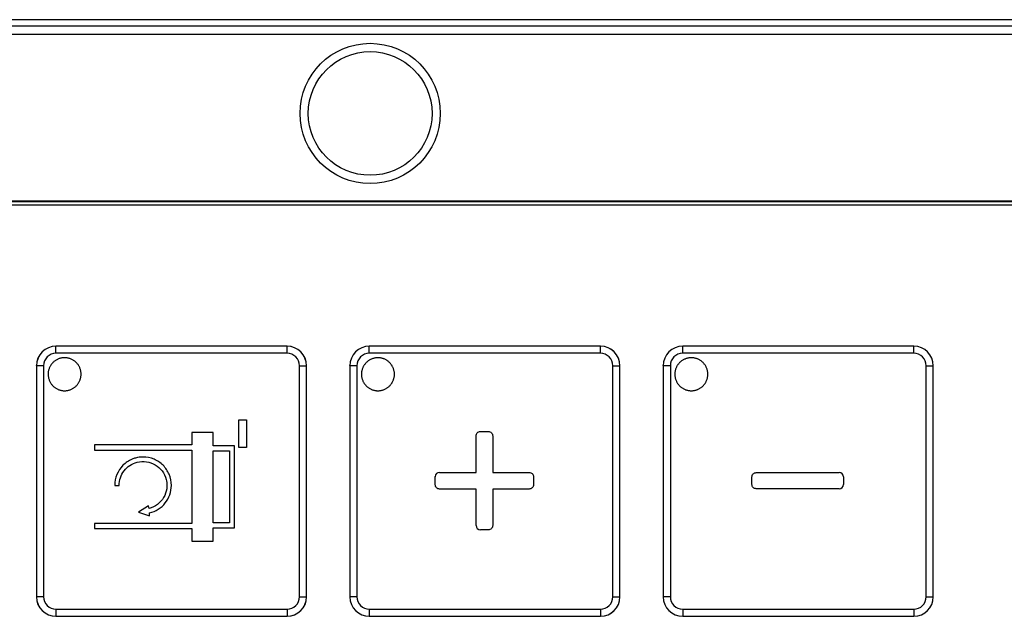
# Model space of a CAD drawing. Header units: millimetres. Extents: x 0 to 1189, y 0 to 841.
# Tile 22 of 64: x 260 to 320, y 346 to 382. Entities that reach past the tile are written whole.
import ezdxf

# ---------------------------------------------------------------- set-up
doc = ezdxf.new("R2010")
doc.units = ezdxf.units.MM
doc.header["$LTSCALE"] = 65.395
doc.layers.add('NC500E-SECONDXF_CONTINUOUS_LINE', color=7, linetype='CONTINUOUS')

msp = doc.modelspace()

# ---------------------------------------------------------------- linework, layer by layer
at = {"layer": 'NC500E-SECONDXF_CONTINUOUS_LINE', "color": 7, "linetype": 'Continuous'}
for p, q in [((411.726, 381.918), (21.72, 381.918)), ((406.605, 381.516), (26.841, 381.516)), ((406.828, 381.016), (26.617, 381.016)), ((401.725, 370.918), (31.721, 370.918)), ((401.693, 370.886), (31.753, 370.886)), ((401.693, 370.686), (31.753, 370.686)), ((262.678, 362.126), (262.676, 362.127)), ((276.688, 362.127), (262.676, 362.127)), ((262.678, 361.696), (262.678, 362.126)), ((276.686, 362.126), (262.678, 362.126)), ((276.686, 361.696), (262.678, 361.696)), ((276.686, 362.126), (276.688, 362.127)), ((276.686, 361.696), (276.686, 362.126)), ((281.673, 362.126), (281.672, 362.127)), ((295.683, 362.127), (281.672, 362.127)), ((281.673, 361.696), (281.673, 362.126)), ((295.682, 362.126), (281.673, 362.126)), ((295.682, 361.696), (281.673, 361.696)), ((295.682, 362.126), (295.683, 362.127)), ((295.682, 361.696), (295.682, 362.126)), ((300.669, 362.126), (300.668, 362.127)), ((314.679, 362.127), (300.668, 362.127)), ((300.669, 361.696), (300.669, 362.126)), ((314.678, 362.126), (300.669, 362.126)), ((314.678, 361.696), (300.669, 361.696)), ((314.678, 362.126), (314.679, 362.127)), ((314.678, 361.696), (314.678, 362.126)), ((262.465, 361.107), (262.438, 361.076)), ((262.494, 361.136), (262.465, 361.107)), ((262.523, 361.165), (262.494, 361.136)), ((262.554, 361.192), (262.523, 361.165)), ((262.586, 361.218), (262.554, 361.192)), ((262.62, 361.242), (262.586, 361.218)), ((262.654, 361.266), (262.62, 361.242)), ((262.689, 361.287), (262.654, 361.266)), ((262.725, 361.308), (262.689, 361.287)), ((262.762, 361.327), (262.725, 361.308)), ((262.799, 361.344), (262.762, 361.327)), ((262.838, 361.36), (262.799, 361.344)), ((262.876, 361.374), (262.838, 361.36)), ((262.916, 361.387), (262.876, 361.374)), ((262.956, 361.398), (262.916, 361.387)), ((262.996, 361.407), (262.956, 361.398)), ((263.036, 361.415), (262.996, 361.407)), ((263.077, 361.421), (263.036, 361.415)), ((263.118, 361.426), (263.077, 361.421)), ((263.159, 361.428), (263.118, 361.426)), ((263.201, 361.429), (263.159, 361.428)), ((263.242, 361.428), (263.201, 361.429)), ((263.283, 361.426), (263.242, 361.428)), ((263.324, 361.421), (263.283, 361.426)), ((263.365, 361.415), (263.324, 361.421)), ((263.405, 361.407), (263.365, 361.415)), ((263.446, 361.398), (263.405, 361.407)), ((263.485, 361.387), (263.446, 361.398)), ((263.525, 361.374), (263.485, 361.387)), ((263.564, 361.36), (263.525, 361.374)), ((263.602, 361.344), (263.564, 361.36)), ((263.639, 361.326), (263.602, 361.344)), ((263.676, 361.308), (263.639, 361.326)), ((263.712, 361.287), (263.676, 361.308)), ((263.747, 361.266), (263.712, 361.287)), ((263.781, 361.242), (263.747, 361.266)), ((263.815, 361.218), (263.781, 361.242)), ((263.847, 361.192), (263.815, 361.218)), ((263.878, 361.165), (263.847, 361.192)), ((263.907, 361.136), (263.878, 361.165)), ((263.936, 361.107), (263.907, 361.136)), ((263.963, 361.076), (263.936, 361.107)), ((281.461, 361.108), (281.435, 361.078)), ((281.489, 361.136), (281.461, 361.108)), ((281.517, 361.163), (281.489, 361.136)), ((281.546, 361.189), (281.517, 361.163)), ((281.576, 361.214), (281.546, 361.189)), ((281.608, 361.237), (281.576, 361.214)), ((281.64, 361.259), (281.608, 361.237)), ((281.673, 361.281), (281.64, 361.259)), ((281.707, 361.3), (281.673, 361.281)), ((281.742, 361.319), (281.707, 361.3)), ((281.777, 361.336), (281.742, 361.319)), ((281.813, 361.351), (281.777, 361.336)), ((281.85, 361.366), (281.813, 361.351)), ((281.887, 361.379), (281.85, 361.366)), ((281.924, 361.39), (281.887, 361.379)), ((281.962, 361.4), (281.924, 361.39)), ((282.001, 361.409), (281.962, 361.4)), ((282.039, 361.416), (282.001, 361.409)), ((282.078, 361.422), (282.039, 361.416)), ((282.117, 361.426), (282.078, 361.422)), ((282.156, 361.428), (282.117, 361.426)), ((282.195, 361.429), (282.156, 361.428)), ((282.235, 361.428), (282.195, 361.429)), ((282.274, 361.426), (282.235, 361.428)), ((282.313, 361.422), (282.274, 361.426)), ((282.352, 361.416), (282.313, 361.422)), ((282.39, 361.409), (282.352, 361.416)), ((282.428, 361.4), (282.39, 361.409)), ((282.466, 361.39), (282.428, 361.4)), ((282.504, 361.379), (282.466, 361.39)), ((282.541, 361.366), (282.504, 361.379)), ((282.578, 361.352), (282.541, 361.366)), ((282.614, 361.336), (282.578, 361.352)), ((282.649, 361.319), (282.614, 361.336)), ((282.684, 361.3), (282.649, 361.319)), ((282.718, 361.281), (282.684, 361.3)), ((282.751, 361.26), (282.718, 361.281)), ((282.783, 361.237), (282.751, 361.26)), ((282.815, 361.214), (282.783, 361.237)), ((282.845, 361.189), (282.815, 361.214)), ((282.875, 361.163), (282.845, 361.189)), ((282.903, 361.136), (282.875, 361.163)), ((282.93, 361.108), (282.903, 361.136)), ((282.956, 361.078), (282.93, 361.108)), ((300.457, 361.108), (300.431, 361.078)), ((300.484, 361.136), (300.457, 361.108)), ((300.513, 361.163), (300.484, 361.136)), ((300.542, 361.189), (300.513, 361.163)), ((300.572, 361.214), (300.542, 361.189)), ((300.604, 361.237), (300.572, 361.214)), ((300.636, 361.259), (300.604, 361.237)), ((300.669, 361.281), (300.636, 361.259)), ((300.703, 361.3), (300.669, 361.281)), ((300.738, 361.319), (300.703, 361.3)), ((300.773, 361.336), (300.738, 361.319)), ((300.809, 361.351), (300.773, 361.336)), ((300.846, 361.366), (300.809, 361.351)), ((300.883, 361.379), (300.846, 361.366)), ((300.92, 361.39), (300.883, 361.379)), ((300.958, 361.4), (300.92, 361.39)), ((300.997, 361.409), (300.958, 361.4)), ((301.035, 361.416), (300.997, 361.409)), ((301.074, 361.422), (301.035, 361.416)), ((301.113, 361.426), (301.074, 361.422)), ((301.152, 361.428), (301.113, 361.426)), ((301.191, 361.429), (301.152, 361.428)), ((301.23, 361.428), (301.191, 361.429)), ((301.27, 361.426), (301.23, 361.428)), ((301.309, 361.422), (301.27, 361.426)), ((301.347, 361.416), (301.309, 361.422)), ((301.386, 361.409), (301.347, 361.416)), ((301.424, 361.4), (301.386, 361.409)), ((301.462, 361.39), (301.424, 361.4)), ((301.5, 361.379), (301.462, 361.39)), ((301.537, 361.366), (301.5, 361.379)), ((301.574, 361.352), (301.537, 361.366)), ((301.61, 361.336), (301.574, 361.352)), ((301.645, 361.319), (301.61, 361.336)), ((301.68, 361.3), (301.645, 361.319)), ((301.714, 361.281), (301.68, 361.3)), ((301.747, 361.26), (301.714, 361.281)), ((301.779, 361.237), (301.747, 361.26)), ((301.811, 361.214), (301.779, 361.237)), ((301.841, 361.189), (301.811, 361.214)), ((301.87, 361.163), (301.841, 361.189)), ((301.899, 361.136), (301.87, 361.163)), ((301.926, 361.108), (301.899, 361.136)), ((301.952, 361.078), (301.926, 361.108)), ((261.496, 360.948), (261.496, 346.936)), ((261.498, 360.946), (261.496, 360.948)), ((261.498, 360.946), (261.498, 346.937)), ((261.928, 360.946), (261.498, 360.946)), ((261.928, 360.946), (261.928, 346.937)), ((262.204, 360.512), (262.202, 360.471)), ((262.209, 360.553), (262.204, 360.512)), ((262.215, 360.594), (262.209, 360.553)), ((262.223, 360.634), (262.215, 360.594)), ((262.232, 360.674), (262.223, 360.634)), ((262.243, 360.714), (262.232, 360.674)), ((262.256, 360.754), (262.243, 360.714)), ((262.27, 360.792), (262.256, 360.754)), ((262.286, 360.831), (262.27, 360.792)), ((262.303, 360.868), (262.286, 360.831)), ((262.322, 360.905), (262.303, 360.868)), ((262.343, 360.941), (262.322, 360.905)), ((262.364, 360.976), (262.343, 360.941)), ((262.387, 361.01), (262.364, 360.976)), ((262.412, 361.043), (262.387, 361.01)), ((262.438, 361.076), (262.412, 361.043)), ((263.989, 361.043), (263.963, 361.076)), ((264.014, 361.01), (263.989, 361.043)), ((264.037, 360.976), (264.014, 361.01)), ((264.059, 360.941), (264.037, 360.976)), ((264.079, 360.905), (264.059, 360.941)), ((264.098, 360.868), (264.079, 360.905)), ((264.115, 360.831), (264.098, 360.868)), ((264.131, 360.792), (264.115, 360.831)), ((264.145, 360.754), (264.131, 360.792)), ((264.158, 360.714), (264.145, 360.754)), ((264.169, 360.674), (264.158, 360.714)), ((264.178, 360.634), (264.169, 360.674)), ((264.186, 360.594), (264.178, 360.634)), ((264.192, 360.553), (264.186, 360.594)), ((264.197, 360.512), (264.192, 360.553)), ((264.199, 360.471), (264.197, 360.512)), ((277.436, 346.937), (277.436, 360.946)), ((277.436, 360.946), (277.866, 360.946)), ((277.866, 360.946), (277.868, 360.948)), ((277.866, 346.937), (277.866, 360.946)), ((277.868, 346.936), (277.868, 360.948)), ((280.492, 360.948), (280.492, 346.936)), ((280.493, 360.946), (280.492, 360.948)), ((280.493, 360.946), (280.493, 346.937)), ((280.923, 360.946), (280.493, 360.946)), ((280.923, 360.946), (280.923, 346.937)), ((281.199, 360.507), (281.196, 360.468)), ((281.203, 360.546), (281.199, 360.507)), ((281.208, 360.585), (281.203, 360.546)), ((281.215, 360.623), (281.208, 360.585)), ((281.224, 360.662), (281.215, 360.623)), ((281.234, 360.7), (281.224, 360.662)), ((281.245, 360.737), (281.234, 360.7)), ((281.258, 360.774), (281.245, 360.737)), ((281.273, 360.811), (281.258, 360.774)), ((281.288, 360.847), (281.273, 360.811)), ((281.306, 360.882), (281.288, 360.847)), ((281.324, 360.917), (281.306, 360.882)), ((281.344, 360.951), (281.324, 360.917)), ((281.365, 360.984), (281.344, 360.951)), ((281.387, 361.017), (281.365, 360.984)), ((281.411, 361.048), (281.387, 361.017)), ((281.435, 361.078), (281.411, 361.048)), ((282.981, 361.048), (282.956, 361.078)), ((283.004, 361.017), (282.981, 361.048)), ((283.027, 360.984), (283.004, 361.017)), ((283.048, 360.951), (283.027, 360.984)), ((283.067, 360.917), (283.048, 360.951)), ((283.086, 360.882), (283.067, 360.917)), ((283.103, 360.847), (283.086, 360.882)), ((283.119, 360.811), (283.103, 360.847)), ((283.133, 360.774), (283.119, 360.811)), ((283.146, 360.737), (283.133, 360.774)), ((283.157, 360.7), (283.146, 360.737)), ((283.167, 360.662), (283.157, 360.7)), ((283.176, 360.623), (283.167, 360.662)), ((283.183, 360.585), (283.176, 360.623)), ((283.189, 360.546), (283.183, 360.585)), ((283.193, 360.507), (283.189, 360.546)), ((283.195, 360.468), (283.193, 360.507)), ((296.432, 346.937), (296.432, 360.946)), ((296.432, 360.946), (296.862, 360.946)), ((296.862, 360.946), (296.863, 360.948)), ((296.862, 346.937), (296.862, 360.946)), ((296.863, 346.936), (296.863, 360.948)), ((299.488, 360.948), (299.488, 346.936)), ((299.489, 360.946), (299.488, 360.948)), ((299.489, 360.946), (299.489, 346.937)), ((299.919, 360.946), (299.489, 360.946)), ((299.919, 360.946), (299.919, 346.937)), ((300.195, 360.507), (300.192, 360.468)), ((300.199, 360.546), (300.195, 360.507)), ((300.204, 360.585), (300.199, 360.546)), ((300.211, 360.623), (300.204, 360.585)), ((300.22, 360.662), (300.211, 360.623)), ((300.23, 360.7), (300.22, 360.662)), ((300.241, 360.737), (300.23, 360.7)), ((300.254, 360.774), (300.241, 360.737)), ((300.269, 360.811), (300.254, 360.774)), ((300.284, 360.847), (300.269, 360.811)), ((300.301, 360.882), (300.284, 360.847)), ((300.32, 360.917), (300.301, 360.882)), ((300.34, 360.951), (300.32, 360.917)), ((300.361, 360.984), (300.34, 360.951)), ((300.383, 361.017), (300.361, 360.984)), ((300.407, 361.048), (300.383, 361.017)), ((300.431, 361.078), (300.407, 361.048)), ((301.977, 361.048), (301.952, 361.078)), ((302, 361.017), (301.977, 361.048)), ((302.022, 360.984), (302, 361.017)), ((302.043, 360.951), (302.022, 360.984)), ((302.063, 360.917), (302.043, 360.951)), ((302.082, 360.882), (302.063, 360.917)), ((302.099, 360.847), (302.082, 360.882)), ((302.115, 360.811), (302.099, 360.847)), ((302.129, 360.774), (302.115, 360.811)), ((302.142, 360.737), (302.129, 360.774)), ((302.153, 360.7), (302.142, 360.737)), ((302.163, 360.662), (302.153, 360.7)), ((302.172, 360.623), (302.163, 360.662)), ((302.179, 360.585), (302.172, 360.623)), ((302.185, 360.546), (302.179, 360.585)), ((302.188, 360.507), (302.185, 360.546)), ((302.191, 360.468), (302.188, 360.507)), ((315.428, 346.937), (315.428, 360.946)), ((315.428, 360.946), (315.858, 360.946)), ((315.858, 360.946), (315.859, 360.948)), ((315.858, 346.937), (315.858, 360.946)), ((315.859, 346.936), (315.859, 360.948)), ((262.202, 360.471), (262.201, 360.429)), ((262.201, 360.429), (262.201, 360.406)), ((262.201, 360.406), (262.202, 360.383)), ((262.202, 360.383), (262.205, 360.342)), ((262.205, 360.342), (262.209, 360.302)), ((262.209, 360.302), (262.216, 360.261)), ((262.216, 360.261), (262.224, 360.221)), ((262.224, 360.221), (262.233, 360.181)), ((262.233, 360.181), (262.244, 360.141)), ((262.244, 360.141), (262.257, 360.102)), ((262.257, 360.102), (262.271, 360.064)), ((262.271, 360.064), (262.287, 360.026)), ((262.287, 360.026), (262.304, 359.989)), ((262.304, 359.989), (262.323, 359.952)), ((262.323, 359.952), (262.343, 359.916)), ((262.343, 359.916), (262.365, 359.881)), ((264.031, 359.874), (264.052, 359.907)), ((264.052, 359.907), (264.072, 359.941)), ((264.072, 359.941), (264.09, 359.976)), ((264.09, 359.976), (264.107, 360.011)), ((264.107, 360.011), (264.123, 360.047)), ((264.123, 360.047), (264.138, 360.084)), ((264.138, 360.084), (264.15, 360.121)), ((264.15, 360.121), (264.162, 360.158)), ((264.162, 360.158), (264.172, 360.196)), ((264.172, 360.196), (264.181, 360.235)), ((264.181, 360.235), (264.188, 360.273)), ((264.188, 360.273), (264.193, 360.312)), ((264.193, 360.312), (264.197, 360.351)), ((264.197, 360.351), (264.2, 360.39)), ((264.2, 360.429), (264.199, 360.471)), ((264.2, 360.39), (264.2, 360.429)), ((281.196, 360.468), (281.196, 360.429)), ((281.196, 360.429), (281.196, 360.389)), ((281.196, 360.389), (281.199, 360.35)), ((281.199, 360.35), (281.203, 360.311)), ((281.203, 360.311), (281.208, 360.273)), ((281.208, 360.273), (281.215, 360.234)), ((281.215, 360.234), (281.224, 360.196)), ((281.224, 360.196), (281.234, 360.158)), ((281.234, 360.158), (281.246, 360.12)), ((281.246, 360.12), (281.258, 360.083)), ((281.258, 360.083), (281.273, 360.046)), ((281.273, 360.046), (281.289, 360.01)), ((281.289, 360.01), (281.306, 359.975)), ((281.306, 359.975), (281.324, 359.94)), ((281.324, 359.94), (281.344, 359.906)), ((281.344, 359.906), (281.365, 359.873)), ((283.027, 359.873), (283.048, 359.906)), ((283.048, 359.906), (283.067, 359.94)), ((283.067, 359.94), (283.086, 359.975)), ((283.086, 359.975), (283.103, 360.01)), ((283.103, 360.01), (283.119, 360.046)), ((283.119, 360.046), (283.133, 360.083)), ((283.133, 360.083), (283.146, 360.12)), ((283.146, 360.12), (283.157, 360.158)), ((283.157, 360.158), (283.167, 360.196)), ((283.167, 360.196), (283.176, 360.234)), ((283.176, 360.234), (283.183, 360.273)), ((283.183, 360.273), (283.189, 360.311)), ((283.189, 360.311), (283.193, 360.35)), ((283.193, 360.35), (283.195, 360.389)), ((283.196, 360.429), (283.195, 360.468)), ((283.195, 360.389), (283.196, 360.429)), ((300.192, 360.468), (300.191, 360.429)), ((300.191, 360.429), (300.192, 360.389)), ((300.192, 360.389), (300.195, 360.35)), ((300.195, 360.35), (300.199, 360.311)), ((300.199, 360.311), (300.204, 360.273)), ((300.204, 360.273), (300.211, 360.234)), ((300.211, 360.234), (300.22, 360.196)), ((300.22, 360.196), (300.23, 360.158)), ((300.23, 360.158), (300.241, 360.12)), ((300.241, 360.12), (300.254, 360.083)), ((300.254, 360.083), (300.269, 360.046)), ((300.269, 360.046), (300.284, 360.01)), ((300.284, 360.01), (300.302, 359.975)), ((300.302, 359.975), (300.32, 359.94)), ((300.32, 359.94), (300.34, 359.906)), ((300.34, 359.906), (300.361, 359.873)), ((302.022, 359.873), (302.043, 359.906)), ((302.043, 359.906), (302.063, 359.94)), ((302.063, 359.94), (302.082, 359.975)), ((302.082, 359.975), (302.099, 360.01)), ((302.099, 360.01), (302.114, 360.046)), ((302.114, 360.046), (302.129, 360.083)), ((302.129, 360.083), (302.142, 360.12)), ((302.142, 360.12), (302.153, 360.158)), ((302.153, 360.158), (302.163, 360.196)), ((302.163, 360.196), (302.172, 360.234)), ((302.172, 360.234), (302.179, 360.273)), ((302.179, 360.273), (302.184, 360.311)), ((302.184, 360.311), (302.188, 360.35)), ((302.188, 360.35), (302.191, 360.389)), ((302.192, 360.429), (302.191, 360.468)), ((302.191, 360.389), (302.192, 360.429)), ((262.365, 359.881), (262.388, 359.847)), ((262.388, 359.847), (262.412, 359.814)), ((262.412, 359.814), (262.438, 359.783)), ((262.438, 359.783), (262.465, 359.752)), ((262.465, 359.752), (262.494, 359.722)), ((262.494, 359.722), (262.522, 359.695)), ((262.522, 359.695), (262.551, 359.669)), ((262.551, 359.669), (262.582, 359.644)), ((262.582, 359.644), (262.613, 359.621)), ((262.613, 359.621), (262.645, 359.598)), ((262.645, 359.598), (262.678, 359.577)), ((262.678, 359.577), (262.712, 359.558)), ((262.712, 359.558), (262.747, 359.539)), ((262.747, 359.539), (262.782, 359.522)), ((262.782, 359.522), (262.818, 359.506)), ((262.818, 359.506), (262.855, 359.492)), ((262.855, 359.492), (262.892, 359.479)), ((262.892, 359.479), (262.93, 359.468)), ((262.93, 359.468), (262.968, 359.458)), ((262.968, 359.458), (263.006, 359.449)), ((263.006, 359.449), (263.045, 359.442)), ((263.045, 359.442), (263.083, 359.436)), ((263.083, 359.436), (263.122, 359.432)), ((263.122, 359.432), (263.161, 359.43)), ((263.161, 359.43), (263.201, 359.429)), ((263.201, 359.429), (263.24, 359.43)), ((263.24, 359.43), (263.279, 359.432)), ((263.279, 359.432), (263.318, 359.436)), ((263.318, 359.436), (263.357, 359.442)), ((263.357, 359.442), (263.395, 359.449)), ((263.395, 359.449), (263.434, 359.458)), ((263.434, 359.458), (263.472, 359.468)), ((263.472, 359.468), (263.509, 359.479)), ((263.509, 359.479), (263.546, 359.492)), ((263.546, 359.492), (263.583, 359.506)), ((263.583, 359.506), (263.619, 359.522)), ((263.619, 359.522), (263.654, 359.539)), ((263.654, 359.539), (263.689, 359.558)), ((263.689, 359.558), (263.723, 359.577)), ((263.723, 359.577), (263.756, 359.599)), ((263.756, 359.599), (263.788, 359.621)), ((263.788, 359.621), (263.819, 359.644)), ((263.819, 359.644), (263.85, 359.669)), ((263.85, 359.669), (263.879, 359.695)), ((263.879, 359.695), (263.907, 359.722)), ((263.907, 359.722), (263.935, 359.75)), ((263.935, 359.75), (263.961, 359.78)), ((263.961, 359.78), (263.985, 359.81)), ((263.985, 359.81), (264.009, 359.842)), ((264.009, 359.842), (264.031, 359.874)), ((281.365, 359.873), (281.387, 359.841)), ((281.387, 359.841), (281.411, 359.81)), ((281.411, 359.81), (281.435, 359.779)), ((281.435, 359.779), (281.461, 359.75)), ((281.461, 359.75), (281.489, 359.722)), ((281.489, 359.722), (281.517, 359.695)), ((281.517, 359.695), (281.546, 359.669)), ((281.546, 359.669), (281.576, 359.644)), ((281.576, 359.644), (281.608, 359.62)), ((281.608, 359.62), (281.64, 359.598)), ((281.64, 359.598), (281.673, 359.577)), ((281.673, 359.577), (281.707, 359.557)), ((281.707, 359.557), (281.742, 359.539)), ((281.742, 359.539), (281.777, 359.522)), ((281.777, 359.522), (281.813, 359.506)), ((281.813, 359.506), (281.85, 359.492)), ((281.85, 359.492), (281.887, 359.479)), ((281.887, 359.479), (281.924, 359.467)), ((281.924, 359.467), (281.962, 359.457)), ((281.962, 359.457), (282.001, 359.449)), ((282.001, 359.449), (282.039, 359.442)), ((282.039, 359.442), (282.078, 359.436)), ((282.078, 359.436), (282.117, 359.432)), ((282.117, 359.432), (282.156, 359.43)), ((282.156, 359.43), (282.195, 359.429)), ((282.195, 359.429), (282.235, 359.43)), ((282.235, 359.43), (282.274, 359.432)), ((282.274, 359.432), (282.313, 359.436)), ((282.313, 359.436), (282.352, 359.442)), ((282.352, 359.442), (282.39, 359.449)), ((282.39, 359.449), (282.428, 359.457)), ((282.428, 359.457), (282.466, 359.467)), ((282.466, 359.467), (282.504, 359.479)), ((282.504, 359.479), (282.541, 359.492)), ((282.541, 359.492), (282.578, 359.506)), ((282.578, 359.506), (282.614, 359.522)), ((282.614, 359.522), (282.649, 359.539)), ((282.649, 359.539), (282.684, 359.557)), ((282.684, 359.557), (282.718, 359.577)), ((282.718, 359.577), (282.751, 359.598)), ((282.751, 359.598), (282.783, 359.62)), ((282.783, 359.62), (282.815, 359.644)), ((282.815, 359.644), (282.845, 359.669)), ((282.845, 359.669), (282.875, 359.695)), ((282.875, 359.695), (282.903, 359.722)), ((282.903, 359.722), (282.93, 359.75)), ((282.93, 359.75), (282.956, 359.779)), ((282.956, 359.779), (282.981, 359.81)), ((282.981, 359.81), (283.004, 359.841)), ((283.004, 359.841), (283.027, 359.873)), ((300.361, 359.873), (300.383, 359.841)), ((300.383, 359.841), (300.407, 359.81)), ((300.407, 359.81), (300.431, 359.779)), ((300.431, 359.779), (300.457, 359.75)), ((300.457, 359.75), (300.484, 359.722)), ((300.484, 359.722), (300.513, 359.695)), ((300.513, 359.695), (300.542, 359.669)), ((300.542, 359.669), (300.572, 359.644)), ((300.572, 359.644), (300.604, 359.62)), ((300.604, 359.62), (300.636, 359.598)), ((300.636, 359.598), (300.669, 359.577)), ((300.669, 359.577), (300.703, 359.557)), ((300.703, 359.557), (300.738, 359.539)), ((300.738, 359.539), (300.773, 359.522)), ((300.773, 359.522), (300.809, 359.506)), ((300.809, 359.506), (300.846, 359.492)), ((300.846, 359.492), (300.883, 359.479)), ((300.883, 359.479), (300.92, 359.467)), ((300.92, 359.467), (300.958, 359.457)), ((300.958, 359.457), (300.997, 359.449)), ((300.997, 359.449), (301.035, 359.442)), ((301.035, 359.442), (301.074, 359.436)), ((301.074, 359.436), (301.113, 359.432)), ((301.113, 359.432), (301.152, 359.43)), ((301.152, 359.43), (301.191, 359.429)), ((301.191, 359.429), (301.23, 359.43)), ((301.23, 359.43), (301.27, 359.432)), ((301.27, 359.432), (301.309, 359.436)), ((301.309, 359.436), (301.347, 359.442)), ((301.347, 359.442), (301.386, 359.449)), ((301.386, 359.449), (301.424, 359.457)), ((301.424, 359.457), (301.462, 359.467)), ((301.462, 359.467), (301.5, 359.479)), ((301.5, 359.479), (301.537, 359.492)), ((301.537, 359.492), (301.574, 359.506)), ((301.574, 359.506), (301.61, 359.522)), ((301.61, 359.522), (301.645, 359.539)), ((301.645, 359.539), (301.68, 359.557)), ((301.68, 359.557), (301.714, 359.577)), ((301.714, 359.577), (301.747, 359.598)), ((301.747, 359.598), (301.779, 359.62)), ((301.779, 359.62), (301.811, 359.644)), ((301.811, 359.644), (301.841, 359.669)), ((301.841, 359.669), (301.87, 359.695)), ((301.87, 359.695), (301.899, 359.722)), ((301.899, 359.722), (301.926, 359.75)), ((301.926, 359.75), (301.952, 359.779)), ((301.952, 359.779), (301.977, 359.81)), ((301.977, 359.81), (302, 359.841)), ((302, 359.841), (302.022, 359.873)), ((273.772, 355.98), (273.772, 357.657)), ((273.772, 357.657), (274.237, 357.657)), ((274.237, 357.657), (274.237, 355.98)), ((288.404, 356.953), (288.886, 356.953)), ((270.92, 356.898), (270.92, 356.14)), ((272.217, 356.898), (270.92, 356.898)), ((272.217, 356.092), (272.217, 356.898)), ((288.142, 354.481), (288.142, 356.691)), ((289.152, 356.691), (289.152, 354.481)), ((265.014, 356.14), (265.014, 355.836)), ((270.92, 356.14), (265.014, 356.14)), ((265.014, 355.836), (270.92, 355.836)), ((270.92, 355.836), (270.92, 351.375)), ((273.494, 356.092), (272.217, 356.092)), ((272.217, 351.426), (272.217, 355.788)), ((272.217, 355.788), (273.189, 355.788)), ((273.189, 355.788), (273.189, 351.426)), ((273.494, 351.121), (273.494, 356.092)), ((274.237, 355.98), (273.772, 355.98)), ((285.671, 353.732), (285.671, 354.22)), ((285.932, 354.481), (288.142, 354.481)), ((289.152, 354.481), (291.357, 354.481)), ((291.624, 354.22), (291.624, 353.732)), ((304.865, 353.75), (304.865, 354.201)), ((305.131, 354.463), (310.16, 354.463)), ((310.421, 354.201), (310.421, 353.75)), ((266.238, 353.693), (266.507, 353.693)), ((288.142, 353.471), (285.932, 353.471)), ((288.142, 351.261), (288.142, 353.471)), ((289.152, 353.471), (289.152, 351.261)), ((291.357, 353.471), (289.152, 353.471)), ((310.16, 353.489), (305.131, 353.489)), ((268.282, 352.449), (267.681, 352.061)), ((268.32, 352.29), (268.282, 352.449)), ((267.681, 352.061), (268.352, 351.853)), ((268.352, 351.853), (268.352, 352.021)), ((265.015, 351.375), (265.015, 351.07)), ((270.92, 351.375), (265.015, 351.375)), ((265.015, 351.07), (270.92, 351.07)), ((270.92, 351.07), (270.92, 350.316)), ((273.189, 351.426), (272.217, 351.426)), ((272.217, 350.316), (272.217, 351.121)), ((272.217, 351.121), (273.494, 351.121)), ((288.886, 350.999), (288.404, 350.999)), ((270.92, 350.316), (272.217, 350.316)), ((261.498, 346.937), (261.496, 346.936)), ((261.928, 346.937), (261.498, 346.937)), ((277.436, 346.937), (277.866, 346.937)), ((277.866, 346.937), (277.868, 346.936)), ((280.493, 346.937), (280.492, 346.936)), ((280.923, 346.937), (280.493, 346.937)), ((296.432, 346.937), (296.862, 346.937)), ((296.862, 346.937), (296.863, 346.936)), ((299.489, 346.937), (299.488, 346.936)), ((299.919, 346.937), (299.489, 346.937)), ((315.428, 346.937), (315.858, 346.937)), ((315.858, 346.937), (315.859, 346.936)), ((262.678, 346.187), (262.678, 345.758)), ((262.678, 346.187), (276.686, 346.187)), ((276.686, 346.187), (276.686, 345.758)), ((281.673, 346.187), (281.673, 345.758)), ((281.673, 346.187), (295.682, 346.187)), ((295.682, 346.187), (295.682, 345.758)), ((300.669, 346.187), (300.669, 345.758)), ((300.669, 346.187), (314.678, 346.187)), ((314.678, 346.187), (314.678, 345.758)), ((262.678, 345.758), (262.676, 345.756)), ((262.676, 345.756), (276.688, 345.756)), ((262.678, 345.758), (276.686, 345.758)), ((276.686, 345.758), (276.688, 345.756)), ((281.673, 345.758), (281.672, 345.756)), ((281.672, 345.756), (295.683, 345.756)), ((281.673, 345.758), (295.682, 345.758)), ((295.682, 345.758), (295.683, 345.756)), ((300.669, 345.758), (300.668, 345.756)), ((300.668, 345.756), (314.679, 345.756)), ((300.669, 345.758), (314.678, 345.758)), ((314.678, 345.758), (314.679, 345.756))]:
    msp.add_line(p, q, dxfattribs=at)
for radius in [4.25, 3.75]:
    msp.add_circle((281.723, 376.236), radius, dxfattribs=at)
for centre, radius, start, end in [((262.678, 360.946), 1.18, 90.00876, 179.99124), ((262.678, 360.946), 0.75, 89.99983, 180.00017), ((276.686, 360.946), 1.18, 0.00876, 89.99124), ((276.686, 360.946), 0.75, 359.99983, 90.00017), ((281.673, 360.946), 1.18, 90.00876, 179.99124), ((281.673, 360.946), 0.75, 89.99983, 180.00017), ((295.682, 360.946), 1.18, 0.00876, 89.99124), ((295.682, 360.946), 0.75, 359.99983, 90.00017), ((300.669, 360.946), 1.18, 90.00876, 179.99124), ((300.669, 360.946), 0.75, 89.99983, 180.00017), ((314.678, 360.946), 1.18, 0.00876, 89.99124), ((314.678, 360.946), 0.75, 359.99983, 90.00017), ((285.932, 354.219), 0.262, 90.04996, 179.95004), ((310.159, 354.202), 0.262, 359.97451, 89.95005), ((310.159, 353.751), 0.262, 270.04996, 359.95004), ((288.404, 351.261), 0.262, 180.04995, 270.02549), ((262.678, 346.938), 1.18, 180.00876, 269.99124), ((262.678, 346.937), 0.75, 179.99983, 270.00017), ((276.686, 346.938), 1.18, 270.00876, 359.99124), ((276.686, 346.937), 0.75, 269.99983, 0.00017), ((281.673, 346.938), 1.18, 180.00876, 269.99124), ((281.673, 346.937), 0.75, 179.99983, 270.00017), ((295.682, 346.938), 1.18, 270.00876, 359.99124), ((295.682, 346.937), 0.75, 269.99983, 0.00017), ((300.669, 346.938), 1.18, 180.00876, 269.99124), ((300.669, 346.937), 0.75, 179.99983, 270.00017), ((314.678, 346.938), 1.18, 270.00876, 359.99124), ((314.678, 346.937), 0.75, 269.99983, 0.00017)]:
    msp.add_arc(centre, radius, start, end, dxfattribs=at)
for centre, major_axis, start_param, end_param in [((262.677, 360.947), (0.835, -0.835), 2.356347, 3.926839), ((276.687, 360.947), (0.835, 0.835), -0.785246, 0.785246), ((281.672, 360.947), (0.835, -0.835), 2.356347, 3.926839), ((295.683, 360.947), (0.835, 0.835), -0.785246, 0.785246), ((300.668, 360.947), (0.835, -0.835), 2.356347, 3.926839), ((314.679, 360.947), (0.835, 0.835), -0.785246, 0.785246), ((262.677, 346.936), (0.835, 0.835), 2.356347, 3.926839), ((276.687, 346.936), (0.835, -0.835), -0.785246, 0.785246), ((281.672, 346.936), (0.835, 0.835), -3.926839, -2.356347), ((295.683, 346.936), (-0.835, 0.835), -3.926839, -2.356347), ((300.668, 346.936), (0.835, 0.835), 2.356347, 3.926839), ((314.679, 346.936), (0.835, -0.835), -0.785246, 0.785246)]:
    msp.add_ellipse(centre, major_axis=major_axis, ratio=0.999695, start_param=start_param, end_param=end_param, dxfattribs=at)
for points in [[(288.142, 356.691), (288.142, 356.758), (288.198, 356.896), (288.337, 356.953), (288.404, 356.953)], [(285.747, 353.547), (285.7, 353.595), (285.671, 353.666), (285.671, 353.732)], [(285.932, 353.471), (285.865, 353.471), (285.794, 353.5), (285.747, 353.547)]]:
    msp.add_open_spline(points, degree=3, dxfattribs=at)
for points, knots in [([(288.886, 356.953), (288.953, 356.953), (289.093, 356.897), (289.152, 356.758), (289.152, 356.691)], [0, 0, 0, 0, 0.501768, 1, 1, 1, 1]), ([(267.503, 355.351), (267.43, 355.331), (267.148, 355.234), (266.525, 354.82), (266.238, 354.131), (266.238, 353.693)], [0, 0, 0, 0, 0.103261, 0.402474, 1, 1, 1, 1]), ([(266.507, 353.693), (266.507, 354.005), (266.722, 354.649), (267.46, 355.129), (268.166, 355.166), (268.71, 354.974), (269.142, 354.592), (269.37, 354.126), (269.408, 353.803), (269.406, 353.674)], [0, 0, 0, 0, 0.207277, 0.414485, 0.54191, 0.664861, 0.787804, 0.915117, 1, 1, 1, 1]), ([(268.352, 352.021), (268.718, 352.108), (269.24, 352.441), (269.609, 353.115), (269.714, 353.727), (269.584, 354.372), (269.202, 354.938), (268.635, 355.321), (268.032, 355.443), (267.65, 355.391), (267.503, 355.351)], [0, 0, 0, 0, 0.208582, 0.312961, 0.420107, 0.546197, 0.667969, 0.789772, 0.915994, 1, 1, 1, 1]), ([(291.357, 354.481), (291.425, 354.481), (291.565, 354.426), (291.624, 354.287), (291.624, 354.22)], [0, 0, 0, 0, 0.502162, 1, 1, 1, 1]), ([(304.865, 354.201), (304.865, 354.268), (304.921, 354.409), (305.063, 354.463), (305.131, 354.463)], [0, 0, 0, 0, 0.495273, 1, 1, 1, 1]), ([(269.406, 353.674), (269.406, 353.61), (269.386, 353.359), (269.18, 352.763), (268.678, 352.382), (268.32, 352.29)], [0, 0, 0, 0, 0.103359, 0.402749, 1, 1, 1, 1]), ([(291.624, 353.732), (291.624, 353.665), (291.565, 353.526), (291.425, 353.471), (291.357, 353.471)], [0, 0, 0, 0, 0.498393, 1, 1, 1, 1]), ([(305.131, 353.489), (305.063, 353.489), (304.922, 353.543), (304.865, 353.684), (304.865, 353.75)], [0, 0, 0, 0, 0.505125, 1, 1, 1, 1]), ([(289.152, 351.261), (289.152, 351.194), (289.093, 351.055), (288.953, 350.999), (288.886, 350.999)], [0, 0, 0, 0, 0.498393, 1, 1, 1, 1])]:
    msp.add_open_spline(points, degree=3, knots=knots, dxfattribs=at)

doc.saveas('drawing.dxf')
